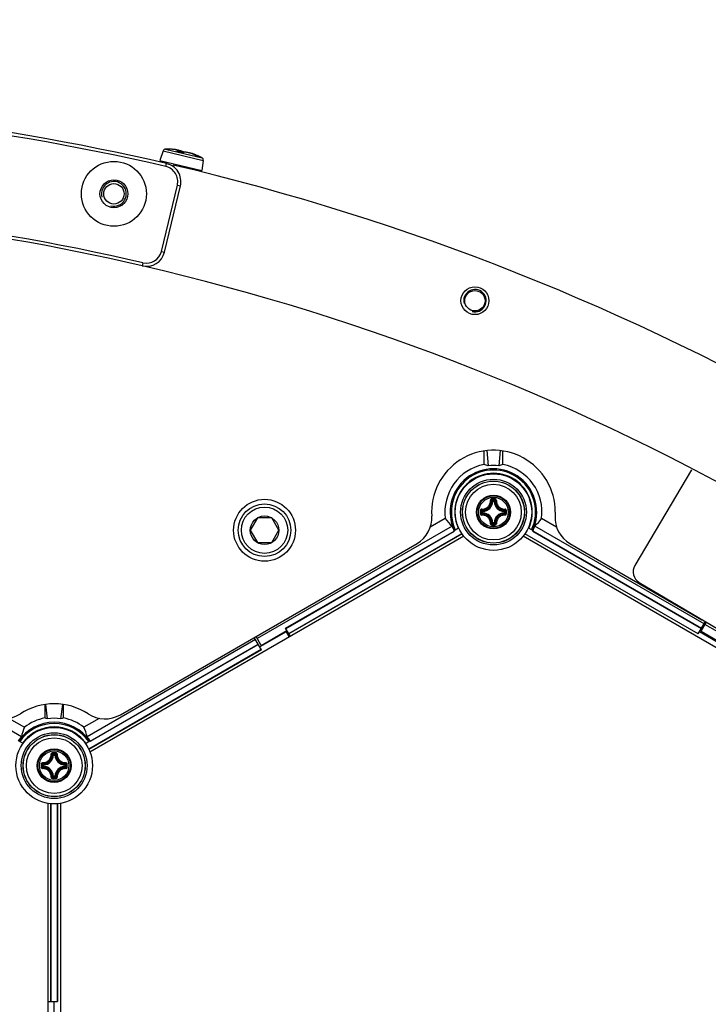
# Model space of a CAD drawing. Header units: millimetres. Extents: x 0 to 420, y 0 to 297.
# Tile 197 of 256: x 131 to 142, y 239 to 255. Entities that reach past the tile are written whole.
import ezdxf

# ---------------------------------------------------------------- set-up
doc = ezdxf.new("R2010")
doc.units = ezdxf.units.MM
doc.header["$LTSCALE"] = 23.1
doc.layers.get('0').update_dxf_attribs({"linetype": 'CONTINUOUS'})
doc.layers.add('02___PRT_ALL_AXES', color=7, linetype='CONTINUOUS')
doc.layers.add('DIM_PILOTEES', color=7, linetype='CONTINUOUS')
doc.styles.get("Standard").update_dxf_attribs({"font": 'txt', "width": 0.7})
doc.styles.add('TEXTSTYLE_4', font='txt')
doc.dimstyles.new('DIMSTYLE_5', dxfattribs={"dimtxt": 2.5, "dimasz": 3.5, "dimexe": 2, "dimexo": 0, "dimtad": 1, "dimlfac": 10, "dimdsep": 46, "dimtxsty": 'Standard', "dimblk": '_FILLED', "dimblk1": '_FILLED', "dimblk2": '_FILLED', "dimcen": 0.09, "dimazin": 2, "dimtp": 0.8, "dimtm": 0.8, "dimtfac": 1, "dimtmove": 0, "dimatfit": 2, "dimldrblk": '_FILLED', "dimfxl": 0, "dimtolj": 1, "dimarcsym": 0})

# ---------------------------------------------------------------- blocks, each defined once
blk = doc.blocks.new('_FILLED')
at = {"color": 0, "linetype": 'ByBlock'}
blk.add_solid([(0, 0), (-1, 0.1429), (-1, -0.1429)], dxfattribs=at)
blk = doc.blocks.new('*D8')
at = {"layer": 'DIM_PILOTEES', "color": 2, "linetype": 'Continuous'}
for p, q in [((124.125, 214.622), (176.063, 258.233)), ((154.337, 239.99), (124.125, 214.622)), ((93.913, 189.254), (124.125, 214.622))]:
    blk.add_line(p, q, dxfattribs=at)
at = {"layer": 'DIM_PILOTEES', "color": 2, "linetype": 'Continuous', "xscale": 3.5, "yscale": 3.5, "zscale": 3.5}
for p, rotation in [((154.337, 239.99), 40.0192182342), ((93.913, 189.254), 220.0192182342)]:
    blk.add_blockref('_FILLED', p, dxfattribs=dict(at, rotation=rotation))
at = {"layer": 'DIM_PILOTEES', "color": 2, "linetype": 'Continuous', "insert": (166.988, 254.693), "char_height": 2.5, "width": 13.83929, "attachment_point": 1, "rotation": 40.0192, "line_spacing_factor": 0.9, "style": 'TEXTSTYLE_4'}
blk.add_mtext('{\\ftxt;\\W0.0001;\\H0.0001;\\~}{\\ftxt;\\W1.3333333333;\\H2.5; }{\\ftxt;\\W0.0001;\\H0.0001;\\~}{\\ftxt;\\W0.0001;\\H0.0001;\\~}{\\ftxt;\\W2.3571428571;\\H2.5; }{\\ftxt;\\W0.0001;\\H0.0001;\\~}', dxfattribs=at)

msp = doc.modelspace()

# ---------------------------------------------------------------- linework, layer by layer
at = {"color": 7, "linetype": 'Continuous'}
for p, q in [((133.0231, 253.2833), (133.6146, 253.1423)), ((132.986, 253.2559), (132.9341, 253.0998)), ((132.986, 253.2559), (133.6354, 253.1012)), ((133.2243, 253.2661), (133.213, 253.2684)), ((133.2149, 253.2513), (133.2196, 253.2501)), ((133.2212, 253.2498), (133.2217, 253.2499)), ((133.2217, 253.2497), (133.2212, 253.2498)), ((133.2326, 253.2476), (133.2213, 253.2499)), ((133.2272, 253.2515), (133.2269, 253.2488)), ((133.2932, 253.2326), (133.2938, 253.2327)), ((133.3158, 253.2311), (133.313, 253.2298)), ((133.3132, 253.2298), (133.313, 253.2298)), ((133.5163, 253.1829), (133.5166, 253.1829)), ((133.5182, 253.1821), (133.5166, 253.1829)), ((133.5306, 253.1831), (133.5393, 253.1792)), ((133.5351, 253.1752), (133.5387, 253.1741)), ((133.538, 253.1745), (133.5362, 253.1749)), ((133.5394, 253.1743), (133.538, 253.1745)), ((133.5387, 253.1741), (133.5402, 253.1737)), ((133.5393, 253.1792), (133.5409, 253.1785)), ((133.5402, 253.1737), (133.5408, 253.1736)), ((133.5462, 253.175), (133.5448, 253.1734)), ((133.5487, 253.1749), (133.5474, 253.1755)), ((133.5577, 253.1707), (133.5513, 253.1738)), ((133.5604, 253.1691), (133.5589, 253.1696)), ((133.5611, 253.1688), (133.5603, 253.1691)), ((133.5604, 253.1691), (133.5603, 253.1691)), ((133.5611, 253.1688), (133.5603, 253.1691)), ((133.5611, 253.1688), (133.5604, 253.1691)), ((132.9341, 253.0998), (133.6114, 252.9384)), ((133.0297, 253.0026), (133.041, 253.0513)), ((133.6354, 253.1012), (133.6114, 252.9384)), ((132.9595, 251.631), (133.2163, 252.7007)), ((133.0081, 251.6194), (133.2649, 252.689)), ((133.2163, 252.7007), (133.2649, 252.689)), ((132.9595, 251.631), (133.0081, 251.6194)), ((132.66, 251.4458), (132.6487, 251.3971)), ((138.1765, 248.1866), (138.1765, 248.4039)), ((138.221, 248.4095), (138.2412, 248.1637)), ((138.4319, 248.4092), (138.4118, 248.1635)), ((138.4765, 248.1861), (138.4765, 248.4035)), ((141.5245, 248.1006), (140.6119, 246.5513)), ((138.314, 247.5864), (138.3041, 247.587)), ((138.314, 247.5864), (138.314, 247.5964)), ((138.314, 247.5964), (138.3365, 247.5964)), ((138.3141, 247.5864), (138.3364, 247.5864)), ((138.3365, 247.5864), (138.3365, 247.5964)), ((138.3365, 247.5864), (138.3464, 247.587)), ((137.705, 247.4715), (137.7094, 247.4692)), ((137.705, 247.4715), (137.7094, 247.4692)), ((138.1443, 247.4042), (138.1443, 247.4267)), ((138.1542, 247.4267), (138.1443, 247.4267)), ((138.1542, 247.4042), (138.1443, 247.4042)), ((138.1542, 247.4267), (138.1537, 247.4366)), ((138.1542, 247.4042), (138.1537, 247.3943)), ((138.1542, 247.4043), (138.1542, 247.4266)), ((138.4962, 247.4267), (138.4968, 247.4366)), ((138.4962, 247.4267), (138.5062, 247.4267)), ((138.4962, 247.4266), (138.4962, 247.4043)), ((138.4962, 247.4042), (138.4968, 247.3943)), ((138.4962, 247.4042), (138.5062, 247.4042)), ((138.5062, 247.4267), (138.5062, 247.4042)), ((139.3252, 247.4157), (139.3231, 247.3501)), ((134.5098, 247.322), (134.3943, 247.122)), ((134.7407, 247.322), (134.5098, 247.322)), ((134.8562, 247.122), (134.7407, 247.322)), ((137.5471, 247.3096), (137.3039, 247.1692)), ((138.314, 247.2444), (138.3041, 247.2439)), ((138.314, 247.2444), (138.314, 247.2345)), ((138.3365, 247.2345), (138.314, 247.2345)), ((138.3364, 247.2444), (138.3141, 247.2444)), ((138.3365, 247.2444), (138.3365, 247.2345)), ((138.3365, 247.2444), (138.3464, 247.2439)), ((139.346, 247.1709), (139.1036, 247.3109)), ((134.3943, 247.122), (134.5098, 246.922)), ((137.6573, 247.1886), (134.5078, 245.3702)), ((134.7407, 246.922), (134.8562, 247.122)), ((134.9667, 245.537), (137.6898, 247.1092)), ((134.9685, 245.534), (137.6928, 247.1069)), ((137.8158, 247.0648), (135.0175, 245.4491)), ((137.8178, 247.0619), (135.0192, 245.4461)), ((137.6885, 247.116), (137.7628, 247.1588)), ((141.6337, 245.4461), (138.8334, 247.0629)), ((141.6355, 245.4491), (138.8352, 247.0658)), ((138.9625, 247.1171), (138.8882, 247.16)), ((138.9582, 247.108), (141.6845, 245.534)), ((138.9607, 247.1099), (138.9612, 247.1103)), ((138.9612, 247.1103), (141.6862, 245.537)), ((141.7287, 245.6107), (138.9936, 247.1898)), ((137.8471, 247.0239), (131.8033, 243.5346)), ((132.2955, 244.1391), (137.0909, 246.9078)), ((134.5098, 246.922), (134.7407, 246.922)), ((144.8471, 243.5346), (138.8037, 247.0238)), ((139.5596, 246.9078), (141.6928, 245.6761)), ((140.6827, 246.2775), (142.0613, 245.4654)), ((141.6337, 245.4461), (141.7505, 245.6485)), ((141.6803, 245.4899), (141.7665, 245.6391)), ((130.6948, 243.7813), (127.5441, 245.6003)), ((134.9751, 245.4813), (134.5476, 245.2344)), ((134.5716, 245.2598), (134.988, 245.5002)), ((135.043, 245.405), (134.9667, 245.537)), ((134.9751, 245.4813), (135.0251, 245.3947)), ((141.655, 245.4829), (142.0714, 245.2425)), ((141.6803, 245.4899), (142.0967, 245.2495)), ((144.8936, 243.782), (141.7441, 245.6003)), ((134.4788, 245.3535), (131.7557, 243.7813)), ((134.5738, 245.1889), (134.4588, 245.3881)), ((134.5716, 245.2598), (134.4878, 245.4049)), ((134.5721, 245.192), (131.7836, 243.5821)), ((134.5738, 245.1889), (131.7852, 243.579)), ((131.8082, 243.7135), (134.5213, 245.2799)), ((131.8086, 243.7097), (134.5231, 245.2768)), ((131.0752, 244.3048), (131.0752, 244.0872)), ((131.1173, 244.0729), (131.0882, 244.3066)), ((131.3332, 244.0729), (131.3622, 244.3066)), ((131.3752, 244.0872), (131.3752, 244.3048)), ((130.4962, 244.0806), (130.7445, 243.9372)), ((131.9543, 244.0806), (131.706, 243.9372)), ((130.7218, 243.6751), (130.6475, 243.718)), ((131.7287, 243.6751), (131.803, 243.718)), ((131.214, 243.4872), (131.2041, 243.4878)), ((131.214, 243.4872), (131.214, 243.4972)), ((131.214, 243.4972), (131.2365, 243.4972)), ((131.2141, 243.4872), (131.2364, 243.4872)), ((131.2365, 243.4872), (131.2365, 243.4972)), ((131.2365, 243.4872), (131.2464, 243.4878)), ((131.0443, 243.305), (131.0443, 243.3275)), ((131.0542, 243.3275), (131.0443, 243.3275)), ((131.0542, 243.305), (131.0443, 243.305)), ((131.0542, 243.3275), (131.0537, 243.3374)), ((131.0542, 243.305), (131.0537, 243.2951)), ((131.0542, 243.3051), (131.0542, 243.3274)), ((131.3962, 243.3275), (131.3968, 243.3374)), ((131.3962, 243.3275), (131.4062, 243.3275)), ((131.3962, 243.3274), (131.3962, 243.3051)), ((131.3962, 243.305), (131.3968, 243.2951)), ((131.3962, 243.305), (131.4062, 243.305)), ((131.4062, 243.3275), (131.4062, 243.305)), ((131.214, 243.1453), (131.2041, 243.1447)), ((131.214, 243.1453), (131.214, 243.1353)), ((131.2365, 243.1353), (131.214, 243.1353)), ((131.2364, 243.1453), (131.2141, 243.1453)), ((131.2365, 243.1453), (131.2365, 243.1353)), ((131.2365, 243.1453), (131.2464, 243.1447)), ((131.1252, 235.7277), (131.1252, 242.7061)), ((131.1727, 239.5042), (131.1727, 242.7)), ((131.1762, 239.5042), (131.1762, 242.6998)), ((131.2742, 242.6999), (131.2742, 239.5042)), ((131.2777, 242.7), (131.2777, 239.5042)), ((131.3252, 242.7061), (131.3252, 235.7277)), ((131.1252, 239.5042), (131.2777, 239.5042)), ((131.2252, 238.9863), (131.2252, 239.5042))]:
    msp.add_line(p, q, dxfattribs=at)
for points in [[(133.2186, 253.2658), (133.2164, 253.2669), (133.214, 253.268), (133.2114, 253.2689), (133.2085, 253.2699), (133.2052, 253.2708), (133.2016, 253.2717), (133.1976, 253.2726), (133.1933, 253.2735), (133.1885, 253.2744), (133.1833, 253.2752), (133.1776, 253.2761), (133.1715, 253.2769), (133.165, 253.2777), (133.158, 253.2785), (133.1506, 253.2792), (133.1427, 253.2799), (133.1344, 253.2805), (133.1256, 253.2812), (133.1165, 253.2817), (133.107, 253.2822)], [(133.2243, 253.2661), (133.2227, 253.2666), (133.2163, 253.2682), (133.2091, 253.2698), (133.2075, 253.2701)], [(133.2213, 253.2499), (133.22, 253.2502), (133.2187, 253.2505), (133.2174, 253.2508), (133.2163, 253.2512), (133.2153, 253.2515), (133.2144, 253.2517), (133.2137, 253.252), (133.2131, 253.2522), (133.2126, 253.2524)], [(133.3237, 253.2329), (133.3205, 253.2352), (133.3144, 253.2387), (133.3074, 253.2422), (133.2993, 253.2456), (133.2902, 253.249), (133.2803, 253.2522), (133.2695, 253.2553), (133.2581, 253.2582), (133.2462, 253.261), (133.2338, 253.2635), (133.2211, 253.2658), (133.2175, 253.2664)], [(133.2272, 253.2515), (133.2273, 253.2541), (133.2268, 253.2568), (133.2257, 253.2593), (133.2242, 253.2614), (133.2225, 253.2631), (133.2206, 253.2646), (133.2186, 253.2658)], [(133.2446, 253.2613), (133.2415, 253.2621), (133.2324, 253.2644), (133.2243, 253.2661)], [(133.2949, 253.2324), (133.2832, 253.2355), (133.2706, 253.2388), (133.258, 253.2419), (133.2453, 253.2448), (133.2326, 253.2476)], [(133.313, 253.2298), (133.3128, 253.2298), (133.3123, 253.2298), (133.3115, 253.2298), (133.3106, 253.2298), (133.3095, 253.2299), (133.3082, 253.23), (133.3068, 253.2301), (133.3054, 253.2303), (133.3038, 253.2305), (133.3021, 253.2308), (133.3003, 253.2312), (133.2985, 253.2315), (133.2967, 253.232), (133.2949, 253.2324)], [(133.3275, 253.2335), (133.3213, 253.2326), (133.3158, 253.2311)], [(133.4427, 253.212), (133.4301, 253.216), (133.4177, 253.2197), (133.4055, 253.223), (133.3936, 253.226), (133.3821, 253.2285), (133.3711, 253.2306), (133.3608, 253.2322), (133.3512, 253.2333), (133.3424, 253.2339), (133.3345, 253.234), (133.3275, 253.2335)], [(133.4273, 253.2177), (133.4193, 253.2198), (133.4102, 253.222), (133.407, 253.2226)], [(133.4289, 253.2174), (133.423, 253.2186), (133.42, 253.219)], [(133.4441, 253.2138), (133.4426, 253.2142), (133.4355, 253.216), (133.4289, 253.2174)], [(133.5306, 253.1831), (133.5222, 253.1867), (133.5141, 253.1901), (133.5064, 253.1932), (133.499, 253.1962), (133.4921, 253.1989), (133.4855, 253.2013), (133.4793, 253.2036), (133.4735, 253.2056), (133.468, 253.2074), (133.463, 253.209), (133.4583, 253.2103), (133.454, 253.2115), (133.4501, 253.2125), (133.4465, 253.2133), (133.4432, 253.214), (133.4401, 253.2144), (133.4373, 253.2148), (133.4347, 253.2149), (133.4335, 253.2149)], [(133.5166, 253.1829), (133.506, 253.1876), (133.4935, 253.193), (133.4808, 253.1982), (133.4681, 253.2031), (133.4553, 253.2077), (133.4427, 253.212)], [(133.5362, 253.1749), (133.5356, 253.1752), (133.5349, 253.1754), (133.5341, 253.1757), (133.5332, 253.176), (133.5322, 253.1763), (133.5312, 253.1767), (133.5301, 253.1771), (133.5289, 253.1776), (133.5277, 253.1781), (133.5264, 253.1786), (133.5251, 253.1791), (133.5237, 253.1797), (133.5224, 253.1803), (133.521, 253.1809), (133.5196, 253.1815), (133.5182, 253.1821)], [(133.5493, 253.1725), (133.5478, 253.1728), (133.5458, 253.1732), (133.5437, 253.1736), (133.5415, 253.174), (133.5394, 253.1743)], [(133.5589, 253.1696), (133.5569, 253.1703), (133.5549, 253.1709), (133.5529, 253.1715), (133.5508, 253.1721), (133.5493, 253.1725)]]:
    msp.add_lwpolyline(points, dxfattribs=at)
for centre, radius in [((132.1901, 252.5612), 0.525), ((132.1901, 252.5612), 0.225), ((138.3252, 247.4155), 0.6185), ((138.3252, 247.4155), 0.5318), ((138.3252, 247.4155), 0.5019), ((138.3252, 247.4155), 0.5), ((138.3252, 247.4154), 0.45), ((134.6252, 247.122), 0.5), ((134.6252, 247.122), 0.425), ((138.3252, 247.4154), 0.2732), ((138.3252, 247.4154), 0.2731), ((138.3252, 247.4154), 0.262), ((138.3252, 247.4154), 0.2384), ((134.6252, 247.122), 0.375), ((134.6252, 247.122), 0.2309), ((131.2252, 243.3163), 0.6185), ((131.2252, 243.3163), 0.5318), ((131.2252, 243.3163), 0.5019), ((131.2252, 243.3163), 0.5), ((131.2252, 243.3162), 0.45), ((131.2252, 243.3162), 0.2732), ((131.2252, 243.3162), 0.2731), ((131.2252, 243.3162), 0.262), ((131.2252, 243.3162), 0.2384)]:
    msp.add_circle(centre, radius, dxfattribs=at)
for centre, radius, start, end in [((124.1255, 214.6219), 39.45, 76.93862, 103.06052), ((124.1255, 214.6219), 39.4, 76.93862, 103.06052), ((133.024, 253.2433), 0.04, 91.27713, 161.6), ((133.0499, 252.0836), 1.2, 86.96915, 91.27713), ((133.0564, 252.2062), 1.0772, 86.84357, 86.96959), ((133.2416, 253.3502), 0.1025, 257.6299, 258.51774), ((132.9996, 252.16), 1.112, 74.6908, 78.48013), ((133.3191, 253.3271), 0.098, 254.69917, 255.66438), ((133.3206, 253.3331), 0.1042, 255.66187, 256.63042), ((133.3144, 253.279), 0.0497, 266.55696, 267.19831), ((133.3142, 253.2735), 0.0441, 267.18731, 268.36941), ((133.2549, 253.1039), 0.1402, 65.16732, 65.60638), ((133.3139, 253.2648), 0.0355, 268.33478, 270.44236), ((133.258, 253.1105), 0.133, 64.63462, 65.16805), ((133.6052, 253.3746), 0.2112, 245.11378, 245.48199), ((133.614, 253.3939), 0.2325, 245.48132, 245.84213), ((133.0499, 252.0836), 1.2, 61.92287, 66.23085), ((133.5368, 253.1654), 0.0092, 82.14658, 83.17389), ((133.5367, 253.1652), 0.00937, 64.47932, 82.09659), ((133.53, 253.0826), 0.0917, 78.31187, 83.26114), ((133.0712, 252.1327), 1.1464, 65.65542, 65.81399), ((133.0643, 252.1173), 1.1633, 65.45787, 65.65537), ((133.5304, 253.0849), 0.0894, 76.60143, 78.29294), ((133.2026, 252.4199), 0.8306, 65.17842, 65.37569), ((133.5308, 253.0861), 0.0881, 71.50692, 76.60559), ((133.4638, 252.9752), 0.2169, 64.01485, 64.33091), ((133.5309, 253.0867), 0.0875, 70.36889, 71.49881), ((133.5958, 253.107), 0.04, 351.6, 61.92287), ((132.9732, 252.759), 0.25, 346.49957, 76.93862), ((132.9732, 252.759), 0.3, 346.49957, 76.93862), ((124.1252, 214.622), 39.45, 43.10503, 76.7775), ((124.1255, 214.6219), 37.8, 76.95131, 103.04782), ((124.1255, 214.6219), 37.75, 76.95131, 103.04782), ((132.7164, 251.6894), 0.3, 256.95131, 346.49957), ((132.7164, 251.6894), 0.25, 256.95131, 346.49957), ((138.3252, 247.4155), 1, 0.01188, 183.74462), ((138.3252, 247.4155), 0.7853, 100.91941, 187.74865), ((138.3252, 247.4155), 0.7853, 352.34857, 78.89732), ((138.3252, 247.4155), 0.7002, 334.93575, 205.16551), ((138.3252, 247.4155), 0.6802, 335.08125, 205.023), ((138.3265, 247.4162), 0.6262, 335.4069, 204.5931), ((138.3265, 247.4162), 0.6239, 54.91027, 125.07126), ((138.3184, 247.4208), 0.6155, 124.70791, 149.99085), ((137.1091, 246.5128), 1.6544, 58.51242, 58.72532), ((139.543, 246.5134), 1.6533, 121.25615, 121.54381), ((138.3345, 247.4208), 0.6155, 4.708, 55.27353), ((138.3185, 247.4208), 0.6155, 150.13817, 175.27354), ((138.3173, 247.4214), 0.6142, 149.99077, 150.1385), ((138.1452, 247.5954), 0.1591, 273.05434, 356.94559), ((138.1452, 247.5954), 0.169, 273.05291, 356.9472), ((138.0157, 247.2971), 0.4088, 45.14387, 48.28215), ((138.3249, 236.7266), 10.8976, 89.85392, 90.14255), ((138.3252, 236.81), 10.8024, 89.85569, 90.14432), ((137.9787, 247.2786), 0.462, 43.45836, 46.26688), ((138.6718, 247.2786), 0.462, 133.73298, 136.54165), ((138.5052, 247.5954), 0.169, 183.0529, 266.94717), ((138.6349, 247.297), 0.409, 131.71862, 134.85577), ((138.5052, 247.5954), 0.1591, 183.05441, 266.94559), ((138.3265, 247.4162), 0.6239, 174.91027, 204.57277), ((149.0138, 247.4155), 10.8973, 179.85603, 180.00033), ((149.0139, 247.4154), 10.8975, 179.99981, 180.14412), ((138.4619, 247.7619), 0.4618, 223.73241, 226.54218), ((148.9309, 247.4154), 10.8027, 179.85574, 180.14426), ((138.4619, 247.069), 0.4618, 133.45787, 136.26741), ((138.4439, 247.7253), 0.4094, 221.71998, 224.85435), ((138.4438, 247.1057), 0.4092, 135.14517, 138.28089), ((138.1452, 247.2354), 0.1591, 3.05434, 86.94565), ((138.1452, 247.2354), 0.169, 3.05293, 86.9472), ((138.5052, 247.2354), 0.169, 93.05264, 176.94693), ((138.5052, 247.2354), 0.1591, 93.05441, 176.94559), ((138.2069, 247.725), 0.4088, 315.14387, 318.28215), ((138.2068, 247.1058), 0.409, 41.71863, 44.85577), ((138.1884, 247.762), 0.462, 313.45836, 316.26688), ((138.1884, 247.0689), 0.462, 43.73298, 46.54165), ((127.7196, 247.4154), 10.8027, 359.85574, 0.14426), ((127.6365, 247.4155), 10.8975, 359.99981, 0.14412), ((127.6367, 247.4154), 10.8973, 359.85603, 0.00033), ((138.3265, 247.4162), 0.6239, 335.42723, 5.07126), ((138.1532, 248.9214), 1.6535, 298.46246, 298.72535), ((136.8534, 247.3191), 0.475, 300, 3.74462), ((138.0153, 247.5341), 0.4094, 311.71999, 314.85435), ((137.9788, 247.5521), 0.4618, 313.73245, 316.54218), ((138.6718, 247.5523), 0.462, 223.45836, 226.26689), ((138.6348, 247.5337), 0.4088, 225.14387, 228.28216), ((139.7971, 247.3191), 0.475, 176.25538, 240), ((138.3252, 247.4155), 0.7054, 198.75984, 205.73195), ((138.3252, 247.4155), 0.7037, 205.18956, 206.00635), ((138.3238, 258.1042), 10.8976, 269.86331, 270.15193), ((138.3253, 258.0208), 10.8024, 269.85526, 270.14388), ((138.3252, 247.4155), 0.7037, 334.09429, 334.91119), ((138.3252, 247.4155), 0.7054, 334.36847, 341.34228), ((140.7842, 246.4498), 0.2, 149.5, 239.5), ((141.7928, 245.8493), 0.2, 240, 252.68965), ((131.2252, 243.3163), 1, 56.85067, 123.14933), ((130.405, 244.5721), 0.5, 240, 303.14933), ((131.2252, 243.3163), 0.7853, 101.01103, 127.74865), ((131.2252, 243.3163), 0.7853, 52.25135, 78.98897), ((132.0455, 244.5721), 0.5, 236.85067, 300), ((131.2252, 243.3163), 0.7002, 34.83449, 145.16551), ((131.2252, 243.3163), 0.6802, 34.977, 145.023), ((131.2252, 243.3163), 0.6262, 35.4069, 144.5931), ((131.2252, 243.3163), 0.6239, 114.91027, 144.57277), ((131.2252, 243.3255), 0.6155, 64.70791, 115.27355), ((132.616, 243.9184), 1.654, 181.2562, 181.472), ((129.8345, 243.9188), 1.6541, 358.5092, 358.72532), ((131.2252, 243.3163), 0.6239, 35.42723, 65.07126), ((131.2252, 243.3163), 0.7054, 138.75984, 145.73195), ((131.2252, 243.3163), 0.7054, 34.26805, 41.24016), ((131.2252, 243.3163), 0.7037, 33.99365, 34.81044), ((131.0452, 243.4962), 0.1591, 273.05434, 356.94559), ((131.0452, 243.4962), 0.169, 273.05291, 356.9472), ((130.9157, 243.198), 0.4088, 45.14387, 48.28215), ((131.2249, 232.6275), 10.8976, 89.85392, 90.14255), ((131.2252, 232.7108), 10.8024, 89.85569, 90.14432), ((130.8787, 243.1794), 0.462, 43.45836, 46.26688), ((131.5718, 243.1794), 0.462, 133.73298, 136.54165), ((131.4052, 243.4962), 0.169, 183.0529, 266.94717), ((131.5349, 243.1978), 0.409, 131.71862, 134.85577), ((131.4052, 243.4962), 0.1591, 183.05441, 266.94559), ((141.9138, 243.3163), 10.8973, 179.85603, 180.00033), ((141.9139, 243.3162), 10.8975, 179.99981, 180.14412), ((131.3619, 243.6627), 0.4618, 223.73241, 226.54218), ((141.8309, 243.3162), 10.8027, 179.85574, 180.14426), ((131.3619, 242.9698), 0.4618, 133.45787, 136.26741), ((131.3439, 243.6261), 0.4094, 221.71998, 224.85435), ((131.3438, 243.0065), 0.4092, 135.14517, 138.28089), ((131.0452, 243.1362), 0.1591, 3.05434, 86.94565), ((131.0452, 243.1362), 0.169, 3.05293, 86.9472), ((131.4052, 243.1362), 0.169, 93.05264, 176.94693), ((131.4052, 243.1362), 0.1591, 93.05441, 176.94559), ((131.1069, 243.6258), 0.4088, 315.14387, 318.28215), ((131.1068, 243.0066), 0.409, 41.71863, 44.85577), ((131.0884, 243.6628), 0.462, 313.45836, 316.26688), ((131.0884, 242.9697), 0.462, 43.73298, 46.54165), ((120.6196, 243.3163), 10.8027, 359.85574, 0.14426), ((120.5365, 243.3163), 10.8975, 359.99981, 0.14412), ((120.5367, 243.3162), 10.8973, 359.85603, 0.00033), ((130.9153, 243.4349), 0.4094, 311.71999, 314.85435), ((131.2238, 254.005), 10.8976, 269.86331, 270.15193), ((130.8788, 243.4529), 0.4618, 313.73245, 316.54218), ((131.2253, 253.9216), 10.8024, 269.85526, 270.14388), ((131.5718, 243.4531), 0.462, 223.45836, 226.26689), ((131.5348, 243.4345), 0.4088, 225.14387, 228.28216)]:
    msp.add_arc(centre, radius, start, end, dxfattribs=at)
at = {"color": 2, "linetype": 'Continuous'}
for centre, radius in [((132.1901, 252.5612), 0.2), ((138.0258, 250.8325), 0.1815)]:
    msp.add_arc(centre, radius, 255, 195, dxfattribs=at)
at = {"color": 7, "linetype": 'Continuous'}
for centre, major_axis, ratio, start_param, end_param in [((137.8513, 247.4155), (0.9479, 0), 0.8660474, 1.1469495, 1.220666), ((138.7983, 247.4155), (0.9463, 0), 0.8660474, 1.917864, 1.9916451), ((138.3252, 247.4452), (0, 0.7235), 0.9991568, -0.1199657, 0.1165639), ((138.113, 247.783), (-0.4244, 0.7351), 0.8660474, -4.562208, -4.3676223), ((138.5372, 247.7826), (0.424, 0.7344), 0.8660474, -1.913852, -1.7191638), ((130.7517, 243.3163), (0.9471, 0), 0.8660474, 1.174484, 1.2221964), ((131.2252, 243.3611), (0, 0.72), 0.9980614, -0.1507412, 0.1507412), ((131.6987, 243.3163), (0.9471, 0), 0.8660474, 1.9193962, 1.9671086), ((131.4374, 243.6838), (0.4244, 0.7351), 0.8660474, -4.562208, -4.3676223), ((131.013, 243.6838), (-0.4244, 0.7351), 0.8660474, -1.915563, -1.7209773)]:
    msp.add_ellipse(centre, major_axis=major_axis, ratio=ratio, start_param=start_param, end_param=end_param, dxfattribs=at)
for points, knots in [([(133.1741, 253.2765), (133.1697, 253.2771), (133.1503, 253.2795), (133.1308, 253.2809), (133.1157, 253.2818)], [0, 0, 0, 0, 0.2227237, 1, 1, 1, 1]), ([(133.2085, 253.2563), (133.2107, 253.2569), (133.2136, 253.258), (133.2168, 253.2599), (133.2182, 253.2612), (133.2189, 253.2627), (133.2185, 253.2642), (133.2173, 253.2656), (133.2144, 253.2676), (133.2086, 253.2698), (133.1996, 253.2722), (133.1877, 253.2746), (133.1789, 253.2759), (133.1741, 253.2765)], [0, 0, 0, 0, 0.1126733, 0.1527417, 0.1830732, 0.2065138, 0.2290265, 0.2572852, 0.2950131, 0.4038153, 0.5589947, 0.7589299, 1, 1, 1, 1]), ([(133.2085, 253.2563), (133.208, 253.2561), (133.2067, 253.2555), (133.2079, 253.254), (133.2091, 253.2534), (133.2114, 253.2523), (133.2134, 253.2517), (133.2149, 253.2513)], [0, 0, 0, 0, 0.1503454, 0.2834201, 0.4057817, 0.5679333, 1, 1, 1, 1]), ([(133.2433, 253.2616), (133.241, 253.2622), (133.231, 253.2647), (133.221, 253.2668), (133.2132, 253.2683)], [0, 0, 0, 0, 0.2320704, 1, 1, 1, 1]), ([(133.2255, 253.2491), (133.2257, 253.2493), (133.2265, 253.2499), (133.2271, 253.2508), (133.2272, 253.2515)], [0, 0, 0, 0, 0.3042359, 1, 1, 1, 1]), ([(133.227, 253.2555), (133.2435, 253.2525), (133.2726, 253.2461), (133.301, 253.237), (133.3128, 253.2316)], [0, 0, 0, 0, 0.5632763, 1, 1, 1, 1]), ([(133.2965, 253.2318), (133.2978, 253.2315), (133.3028, 253.2304), (133.3078, 253.2296), (133.3114, 253.2294)], [0, 0, 0, 0, 0.2668225, 1, 1, 1, 1]), ([(133.3142, 253.2293), (133.3147, 253.2293), (133.3162, 253.2294), (133.3178, 253.2295), (133.3187, 253.23)], [0, 0, 0, 0, 0.3258415, 1, 1, 1, 1]), ([(133.5163, 253.1829), (133.4966, 253.1921), (133.457, 253.208), (133.4076, 253.2231), (133.371, 253.2308), (133.349, 253.2336), (133.3319, 253.2338), (133.3222, 253.2319), (133.3187, 253.23)], [0, 0, 0, 0, 0.3160323, 0.6201643, 0.7508262, 0.8595814, 0.9428363, 1, 1, 1, 1]), ([(133.4434, 253.2139), (133.4413, 253.2145), (133.434, 253.2163), (133.4265, 253.2179), (133.4211, 253.2187)], [0, 0, 0, 0, 0.280976, 1, 1, 1, 1]), ([(133.5188, 253.1818), (133.5203, 253.1811), (133.5256, 253.1788), (133.5311, 253.1766), (133.5351, 253.1752)], [0, 0, 0, 0, 0.2684546, 1, 1, 1, 1]), ([(133.5474, 253.1755), (133.5474, 253.1756), (133.5469, 253.1756), (133.5465, 253.1752), (133.5462, 253.175)], [0, 0, 0, 0, 0.1747142, 1, 1, 1, 1]), ([(133.5611, 253.1688), (133.5614, 253.1687), (133.562, 253.1684), (133.5614, 253.169), (133.5604, 253.1693), (133.5594, 253.1699), (133.5588, 253.1702)], [0, 0, 0, 0, 0.1732967, 0.2318957, 0.5110069, 1, 1, 1, 1]), ([(138.1372, 247.4633), (138.1555, 247.4627), (138.1929, 247.4692), (138.2403, 247.5004), (138.2715, 247.5478), (138.278, 247.5852), (138.2774, 247.6035)], [0, 0, 0, 0, 0.2490657, 0.5000009, 0.7509336, 1, 1, 1, 1]), ([(138.1384, 247.4529), (138.1579, 247.4523), (138.1978, 247.4592), (138.2483, 247.4924), (138.2815, 247.5429), (138.2884, 247.5828), (138.2878, 247.6023)], [0, 0, 0, 0, 0.2491878, 0.5000017, 0.7508139, 1, 1, 1, 1]), ([(138.2978, 247.6242), (138.2925, 247.6242), (138.2816, 247.6198), (138.2773, 247.6087), (138.2774, 247.6035)], [0, 0, 0, 0, 0.502102, 1, 1, 1, 1]), ([(138.2774, 247.6035), (138.2797, 247.6036), (138.2829, 247.6036), (138.2862, 247.603), (138.2875, 247.6026), (138.2878, 247.6023)], [0, 0, 0, 0, 0.6581827, 0.8829032, 1, 1, 1, 1]), ([(138.298, 247.6124), (138.2954, 247.6124), (138.2899, 247.6104), (138.2877, 247.6049), (138.2878, 247.6023)], [0, 0, 0, 0, 0.504442, 1, 1, 1, 1]), ([(138.2978, 247.6242), (138.2978, 247.6216), (138.298, 247.6177), (138.2977, 247.6137), (138.298, 247.6124)], [0, 0, 0, 0, 0.6630552, 1, 1, 1, 1]), ([(138.3527, 247.6242), (138.3527, 247.6216), (138.3525, 247.6177), (138.3527, 247.6137), (138.3524, 247.6124)], [0, 0, 0, 0, 0.663059, 1, 1, 1, 1]), ([(138.3627, 247.6023), (138.3628, 247.6049), (138.3605, 247.6104), (138.3551, 247.6124), (138.3524, 247.6124)], [0, 0, 0, 0, 0.4955539, 1, 1, 1, 1]), ([(138.373, 247.6035), (138.3732, 247.6087), (138.3689, 247.6198), (138.358, 247.6242), (138.3527, 247.6242)], [0, 0, 0, 0, 0.4975538, 1, 1, 1, 1]), ([(138.3627, 247.6023), (138.3621, 247.5828), (138.369, 247.5429), (138.4022, 247.4924), (138.4527, 247.4592), (138.4926, 247.4523), (138.5121, 247.4529)], [0, 0, 0, 0, 0.2491874, 0.4999997, 0.7508135, 1, 1, 1, 1]), ([(138.3731, 247.6035), (138.3707, 247.6036), (138.3676, 247.6036), (138.3642, 247.603), (138.3629, 247.6026), (138.3627, 247.6023)], [0, 0, 0, 0, 0.6581811, 0.8829017, 1, 1, 1, 1]), ([(138.373, 247.6035), (138.3725, 247.5852), (138.379, 247.5478), (138.4101, 247.5003), (138.4575, 247.4692), (138.495, 247.4627), (138.5133, 247.4633)], [0, 0, 0, 0, 0.2490667, 0.5000001, 0.7509355, 1, 1, 1, 1]), ([(138.1372, 247.4633), (138.132, 247.4634), (138.1209, 247.4591), (138.1165, 247.4482), (138.1165, 247.4429)], [0, 0, 0, 0, 0.4978879, 1, 1, 1, 1]), ([(138.1165, 247.4429), (138.1191, 247.4429), (138.123, 247.4427), (138.127, 247.4429), (138.1282, 247.4426)], [0, 0, 0, 0, 0.6630628, 1, 1, 1, 1]), ([(138.1165, 247.388), (138.1191, 247.388), (138.123, 247.3882), (138.127, 247.3879), (138.1282, 247.3882)], [0, 0, 0, 0, 0.6630545, 1, 1, 1, 1]), ([(138.1165, 247.388), (138.1165, 247.3827), (138.1209, 247.3718), (138.132, 247.3675), (138.1372, 247.3676)], [0, 0, 0, 0, 0.5021153, 1, 1, 1, 1]), ([(138.1384, 247.4529), (138.1358, 247.453), (138.1303, 247.4507), (138.1282, 247.4453), (138.1282, 247.4426)], [0, 0, 0, 0, 0.4955566, 1, 1, 1, 1]), ([(138.1282, 247.3882), (138.1282, 247.3856), (138.1303, 247.3801), (138.1358, 247.3779), (138.1384, 247.378)], [0, 0, 0, 0, 0.5044401, 1, 1, 1, 1]), ([(138.1372, 247.4633), (138.1371, 247.4609), (138.1371, 247.4578), (138.1377, 247.4544), (138.138, 247.4531), (138.1384, 247.4529)], [0, 0, 0, 0, 0.6581809, 0.8829012, 1, 1, 1, 1]), ([(138.1443, 247.4042), (138.1443, 247.4017), (138.1463, 247.3967), (138.1513, 247.3944), (138.1537, 247.3943)], [0, 0, 0, 0, 0.4999794, 1, 1, 1, 1]), ([(138.5062, 247.4267), (138.5061, 247.4291), (138.5041, 247.4342), (138.4992, 247.4365), (138.4968, 247.4366)], [0, 0, 0, 0, 0.4999794, 1, 1, 1, 1]), ([(138.4968, 247.3943), (138.4992, 247.3944), (138.5041, 247.3967), (138.5061, 247.4017), (138.5062, 247.4042)], [0, 0, 0, 0, 0.5000206, 1, 1, 1, 1]), ([(138.5133, 247.4633), (138.5134, 247.4609), (138.5134, 247.4578), (138.5128, 247.4544), (138.5124, 247.4531), (138.5121, 247.4529)], [0, 0, 0, 0, 0.658178, 0.8828997, 1, 1, 1, 1]), ([(138.5222, 247.4426), (138.5222, 247.4453), (138.5202, 247.4507), (138.5147, 247.453), (138.5121, 247.4529)], [0, 0, 0, 0, 0.5044401, 1, 1, 1, 1]), ([(138.5121, 247.378), (138.5147, 247.3779), (138.5202, 247.3801), (138.5222, 247.3856), (138.5222, 247.3882)], [0, 0, 0, 0, 0.4955563, 1, 1, 1, 1]), ([(138.5132, 247.3676), (138.5185, 247.3675), (138.5296, 247.3717), (138.534, 247.3827), (138.534, 247.388)], [0, 0, 0, 0, 0.4979095, 1, 1, 1, 1]), ([(138.534, 247.4429), (138.534, 247.4482), (138.5296, 247.4591), (138.5185, 247.4634), (138.5133, 247.4633)], [0, 0, 0, 0, 0.5021153, 1, 1, 1, 1]), ([(138.534, 247.4429), (138.5314, 247.4429), (138.5275, 247.4427), (138.5235, 247.4429), (138.5222, 247.4426)], [0, 0, 0, 0, 0.6630545, 1, 1, 1, 1]), ([(138.534, 247.388), (138.5314, 247.388), (138.5275, 247.3882), (138.5235, 247.3879), (138.5222, 247.3882)], [0, 0, 0, 0, 0.6630739, 1, 1, 1, 1]), ([(138.1372, 247.3676), (138.1371, 247.3699), (138.1371, 247.3731), (138.1377, 247.3764), (138.138, 247.3777), (138.1384, 247.378)], [0, 0, 0, 0, 0.658178, 0.8828997, 1, 1, 1, 1]), ([(138.2774, 247.2274), (138.278, 247.2457), (138.2715, 247.2831), (138.2403, 247.3305), (138.1929, 247.3617), (138.1555, 247.3682), (138.1372, 247.3676)], [0, 0, 0, 0, 0.2490667, 0.5000001, 0.7509355, 1, 1, 1, 1]), ([(138.2878, 247.2286), (138.2884, 247.2481), (138.2815, 247.288), (138.2483, 247.3385), (138.1978, 247.3717), (138.1579, 247.3786), (138.1384, 247.378)], [0, 0, 0, 0, 0.2491874, 0.4999997, 0.7508135, 1, 1, 1, 1]), ([(138.2774, 247.2274), (138.2773, 247.2221), (138.2816, 247.2111), (138.2925, 247.2067), (138.2978, 247.2067)], [0, 0, 0, 0, 0.4975005, 1, 1, 1, 1]), ([(138.2774, 247.2274), (138.2797, 247.2273), (138.2829, 247.2273), (138.2862, 247.2279), (138.2875, 247.2282), (138.2878, 247.2286)], [0, 0, 0, 0, 0.6581811, 0.8829017, 1, 1, 1, 1]), ([(138.2878, 247.2286), (138.2877, 247.226), (138.2899, 247.2205), (138.2954, 247.2184), (138.298, 247.2184)], [0, 0, 0, 0, 0.4955539, 1, 1, 1, 1]), ([(138.3365, 247.2345), (138.3389, 247.2345), (138.344, 247.2365), (138.3463, 247.2415), (138.3464, 247.2439)], [0, 0, 0, 0, 0.4999794, 1, 1, 1, 1]), ([(138.3524, 247.2184), (138.3551, 247.2184), (138.3605, 247.2205), (138.3628, 247.226), (138.3627, 247.2286)], [0, 0, 0, 0, 0.5044421, 1, 1, 1, 1]), ([(138.3527, 247.2067), (138.358, 247.2067), (138.3689, 247.2111), (138.3732, 247.2221), (138.373, 247.2273)], [0, 0, 0, 0, 0.5021313, 1, 1, 1, 1]), ([(138.5121, 247.378), (138.4926, 247.3786), (138.4527, 247.3717), (138.4022, 247.3385), (138.369, 247.288), (138.3621, 247.2481), (138.3627, 247.2286)], [0, 0, 0, 0, 0.2491876, 0.5000016, 0.7508137, 1, 1, 1, 1]), ([(138.3731, 247.2274), (138.3707, 247.2273), (138.3676, 247.2273), (138.3642, 247.2279), (138.3629, 247.2282), (138.3627, 247.2286)], [0, 0, 0, 0, 0.6581735, 0.8828958, 1, 1, 1, 1]), ([(138.5132, 247.3676), (138.4949, 247.3682), (138.4575, 247.3617), (138.4101, 247.3305), (138.379, 247.2831), (138.3725, 247.2457), (138.373, 247.2273)], [0, 0, 0, 0, 0.2490634, 0.4999996, 0.7509324, 1, 1, 1, 1]), ([(138.5133, 247.3676), (138.5134, 247.3699), (138.5134, 247.3731), (138.5128, 247.3764), (138.5124, 247.3777), (138.5121, 247.378)], [0, 0, 0, 0, 0.6581802, 0.8829007, 1, 1, 1, 1]), ([(138.2978, 247.2067), (138.2978, 247.2093), (138.298, 247.2132), (138.2977, 247.2172), (138.298, 247.2184)], [0, 0, 0, 0, 0.663059, 1, 1, 1, 1]), ([(138.3527, 247.2067), (138.3527, 247.2093), (138.3525, 247.2132), (138.3527, 247.2172), (138.3524, 247.2184)], [0, 0, 0, 0, 0.6630552, 1, 1, 1, 1]), ([(131.0372, 243.3641), (131.0555, 243.3635), (131.0929, 243.37), (131.1403, 243.4012), (131.1715, 243.4486), (131.178, 243.486), (131.1774, 243.5043)], [0, 0, 0, 0, 0.2490657, 0.5000009, 0.7509336, 1, 1, 1, 1]), ([(131.0384, 243.3537), (131.0579, 243.3531), (131.0978, 243.36), (131.1483, 243.3932), (131.1815, 243.4437), (131.1884, 243.4836), (131.1878, 243.5031)], [0, 0, 0, 0, 0.2491878, 0.5000017, 0.7508139, 1, 1, 1, 1]), ([(131.1978, 243.525), (131.1925, 243.525), (131.1816, 243.5206), (131.1773, 243.5096), (131.1774, 243.5043)], [0, 0, 0, 0, 0.502102, 1, 1, 1, 1]), ([(131.1774, 243.5043), (131.1797, 243.5044), (131.1829, 243.5044), (131.1862, 243.5038), (131.1875, 243.5035), (131.1878, 243.5031)], [0, 0, 0, 0, 0.6581827, 0.8829032, 1, 1, 1, 1]), ([(131.198, 243.5132), (131.1954, 243.5133), (131.1899, 243.5112), (131.1877, 243.5057), (131.1878, 243.5031)], [0, 0, 0, 0, 0.504442, 1, 1, 1, 1]), ([(131.1978, 243.525), (131.1978, 243.5224), (131.198, 243.5185), (131.1977, 243.5145), (131.198, 243.5132)], [0, 0, 0, 0, 0.6630552, 1, 1, 1, 1]), ([(131.2527, 243.525), (131.2527, 243.5224), (131.2525, 243.5185), (131.2527, 243.5145), (131.2524, 243.5132)], [0, 0, 0, 0, 0.663059, 1, 1, 1, 1]), ([(131.2627, 243.5031), (131.2628, 243.5057), (131.2605, 243.5112), (131.2551, 243.5133), (131.2524, 243.5132)], [0, 0, 0, 0, 0.4955539, 1, 1, 1, 1]), ([(131.2731, 243.5043), (131.2732, 243.5095), (131.2689, 243.5206), (131.258, 243.525), (131.2527, 243.525)], [0, 0, 0, 0, 0.4975538, 1, 1, 1, 1]), ([(131.2627, 243.5031), (131.2621, 243.4836), (131.269, 243.4437), (131.3022, 243.3932), (131.3527, 243.36), (131.3926, 243.3531), (131.4121, 243.3537)], [0, 0, 0, 0, 0.2491874, 0.4999997, 0.7508135, 1, 1, 1, 1]), ([(131.2731, 243.5043), (131.2707, 243.5044), (131.2676, 243.5044), (131.2642, 243.5038), (131.2629, 243.5035), (131.2627, 243.5031)], [0, 0, 0, 0, 0.6581811, 0.8829017, 1, 1, 1, 1]), ([(131.2731, 243.5043), (131.2725, 243.486), (131.279, 243.4486), (131.3101, 243.4012), (131.3576, 243.37), (131.395, 243.3635), (131.4133, 243.3641)], [0, 0, 0, 0, 0.2490667, 0.5000001, 0.7509355, 1, 1, 1, 1]), ([(131.0372, 243.3641), (131.032, 243.3642), (131.0209, 243.3599), (131.0165, 243.349), (131.0165, 243.3437)], [0, 0, 0, 0, 0.4978879, 1, 1, 1, 1]), ([(131.0165, 243.3437), (131.0191, 243.3437), (131.023, 243.3435), (131.027, 243.3438), (131.0282, 243.3435)], [0, 0, 0, 0, 0.6630628, 1, 1, 1, 1]), ([(131.0165, 243.2888), (131.0191, 243.2888), (131.023, 243.289), (131.027, 243.2887), (131.0282, 243.289)], [0, 0, 0, 0, 0.6630545, 1, 1, 1, 1]), ([(131.0165, 243.2888), (131.0165, 243.2835), (131.0209, 243.2726), (131.032, 243.2683), (131.0372, 243.2684)], [0, 0, 0, 0, 0.5021153, 1, 1, 1, 1]), ([(131.0384, 243.3537), (131.0358, 243.3538), (131.0303, 243.3515), (131.0282, 243.3461), (131.0282, 243.3435)], [0, 0, 0, 0, 0.4955566, 1, 1, 1, 1]), ([(131.0282, 243.289), (131.0282, 243.2864), (131.0303, 243.2809), (131.0358, 243.2787), (131.0384, 243.2788)], [0, 0, 0, 0, 0.5044401, 1, 1, 1, 1]), ([(131.0372, 243.3641), (131.0371, 243.3618), (131.0371, 243.3586), (131.0377, 243.3552), (131.038, 243.3539), (131.0384, 243.3537)], [0, 0, 0, 0, 0.6581809, 0.8829012, 1, 1, 1, 1]), ([(131.0372, 243.2684), (131.0371, 243.2707), (131.0371, 243.2739), (131.0377, 243.2773), (131.038, 243.2786), (131.0384, 243.2788)], [0, 0, 0, 0, 0.658178, 0.8828997, 1, 1, 1, 1]), ([(131.1774, 243.1282), (131.178, 243.1465), (131.1715, 243.1839), (131.1403, 243.2313), (131.0929, 243.2625), (131.0555, 243.269), (131.0372, 243.2684)], [0, 0, 0, 0, 0.2490667, 0.5000001, 0.7509355, 1, 1, 1, 1]), ([(131.1878, 243.1294), (131.1884, 243.1489), (131.1815, 243.1888), (131.1483, 243.2393), (131.0978, 243.2725), (131.0579, 243.2794), (131.0384, 243.2788)], [0, 0, 0, 0, 0.2491874, 0.4999997, 0.7508135, 1, 1, 1, 1]), ([(131.0443, 243.305), (131.0443, 243.3026), (131.0463, 243.2975), (131.0513, 243.2952), (131.0537, 243.2951)], [0, 0, 0, 0, 0.4999794, 1, 1, 1, 1]), ([(131.4121, 243.2788), (131.3926, 243.2794), (131.3527, 243.2725), (131.3022, 243.2393), (131.269, 243.1888), (131.2621, 243.1489), (131.2627, 243.1294)], [0, 0, 0, 0, 0.2491876, 0.5000016, 0.7508137, 1, 1, 1, 1]), ([(131.4132, 243.2684), (131.3949, 243.269), (131.3575, 243.2625), (131.3101, 243.2313), (131.279, 243.1839), (131.2725, 243.1465), (131.273, 243.1282)], [0, 0, 0, 0, 0.2490634, 0.4999996, 0.7509324, 1, 1, 1, 1]), ([(131.4062, 243.3275), (131.4061, 243.3299), (131.4042, 243.335), (131.3992, 243.3373), (131.3968, 243.3374)], [0, 0, 0, 0, 0.4999794, 1, 1, 1, 1]), ([(131.3968, 243.2951), (131.3992, 243.2952), (131.4042, 243.2975), (131.4061, 243.3026), (131.4062, 243.305)], [0, 0, 0, 0, 0.5000206, 1, 1, 1, 1]), ([(131.4133, 243.3641), (131.4134, 243.3618), (131.4134, 243.3586), (131.4128, 243.3552), (131.4125, 243.3539), (131.4121, 243.3537)], [0, 0, 0, 0, 0.658178, 0.8828997, 1, 1, 1, 1]), ([(131.4222, 243.3435), (131.4222, 243.3461), (131.4202, 243.3515), (131.4147, 243.3538), (131.4121, 243.3537)], [0, 0, 0, 0, 0.5044401, 1, 1, 1, 1]), ([(131.4121, 243.2788), (131.4147, 243.2787), (131.4202, 243.2809), (131.4222, 243.2864), (131.4222, 243.289)], [0, 0, 0, 0, 0.4955563, 1, 1, 1, 1]), ([(131.4133, 243.2684), (131.4134, 243.2707), (131.4134, 243.2739), (131.4128, 243.2773), (131.4125, 243.2786), (131.4121, 243.2788)], [0, 0, 0, 0, 0.6581802, 0.8829007, 1, 1, 1, 1]), ([(131.4132, 243.2684), (131.4185, 243.2683), (131.4296, 243.2726), (131.434, 243.2835), (131.434, 243.2888)], [0, 0, 0, 0, 0.4979095, 1, 1, 1, 1]), ([(131.434, 243.3437), (131.434, 243.349), (131.4296, 243.3599), (131.4185, 243.3642), (131.4133, 243.3641)], [0, 0, 0, 0, 0.5021153, 1, 1, 1, 1]), ([(131.434, 243.3437), (131.4314, 243.3437), (131.4275, 243.3435), (131.4235, 243.3438), (131.4222, 243.3435)], [0, 0, 0, 0, 0.6630545, 1, 1, 1, 1]), ([(131.434, 243.2888), (131.4314, 243.2888), (131.4275, 243.289), (131.4235, 243.2888), (131.4222, 243.289)], [0, 0, 0, 0, 0.6630739, 1, 1, 1, 1]), ([(131.1774, 243.1282), (131.1773, 243.123), (131.1816, 243.1119), (131.1925, 243.1075), (131.1978, 243.1075)], [0, 0, 0, 0, 0.4975005, 1, 1, 1, 1]), ([(131.1774, 243.1282), (131.1797, 243.1281), (131.1829, 243.1281), (131.1862, 243.1287), (131.1875, 243.129), (131.1878, 243.1294)], [0, 0, 0, 0, 0.6581811, 0.8829017, 1, 1, 1, 1]), ([(131.1878, 243.1294), (131.1877, 243.1268), (131.1899, 243.1213), (131.1954, 243.1192), (131.198, 243.1193)], [0, 0, 0, 0, 0.4955539, 1, 1, 1, 1]), ([(131.1978, 243.1075), (131.1978, 243.1101), (131.198, 243.114), (131.1977, 243.118), (131.198, 243.1193)], [0, 0, 0, 0, 0.663059, 1, 1, 1, 1]), ([(131.2365, 243.1353), (131.2389, 243.1353), (131.244, 243.1373), (131.2463, 243.1423), (131.2464, 243.1447)], [0, 0, 0, 0, 0.4999794, 1, 1, 1, 1]), ([(131.2524, 243.1193), (131.2551, 243.1192), (131.2605, 243.1213), (131.2628, 243.1268), (131.2627, 243.1294)], [0, 0, 0, 0, 0.5044421, 1, 1, 1, 1]), ([(131.2527, 243.1075), (131.2527, 243.1101), (131.2525, 243.114), (131.2527, 243.118), (131.2524, 243.1193)], [0, 0, 0, 0, 0.6630552, 1, 1, 1, 1]), ([(131.2527, 243.1075), (131.258, 243.1075), (131.2689, 243.1119), (131.2732, 243.1229), (131.273, 243.1282)], [0, 0, 0, 0, 0.5021313, 1, 1, 1, 1]), ([(131.2731, 243.1282), (131.2707, 243.1281), (131.2676, 243.1281), (131.2642, 243.1287), (131.2629, 243.129), (131.2627, 243.1294)], [0, 0, 0, 0, 0.6581735, 0.8828958, 1, 1, 1, 1])]:
    msp.add_open_spline(points, degree=3, knots=knots, dxfattribs=at)
for points in [[(133.2085, 253.2563), (133.2094, 253.2561), (133.2103, 253.2557), (133.2112, 253.2553)], [(133.2112, 253.2553), (133.2127, 253.2544), (133.2141, 253.2531), (133.215, 253.2516)], [(133.3187, 253.23), (133.3169, 253.2305), (133.3148, 253.2305), (133.313, 253.2298)], [(138.314, 247.5964), (138.3115, 247.5964), (138.3065, 247.5943), (138.3042, 247.5894), (138.3041, 247.587)], [(138.3464, 247.587), (138.3462, 247.5894), (138.344, 247.5943), (138.3389, 247.5964), (138.3365, 247.5964)], [(138.1537, 247.4366), (138.1513, 247.4364), (138.1463, 247.4342), (138.1443, 247.4291), (138.1443, 247.4267)], [(138.3041, 247.2439), (138.3042, 247.2415), (138.3065, 247.2365), (138.3115, 247.2345), (138.314, 247.2345)], [(131.214, 243.4972), (131.2116, 243.4972), (131.2065, 243.4952), (131.2042, 243.4902), (131.2041, 243.4878)], [(131.2464, 243.4878), (131.2462, 243.4902), (131.244, 243.4952), (131.2389, 243.4972), (131.2365, 243.4972)], [(131.0537, 243.3374), (131.0513, 243.3373), (131.0463, 243.335), (131.0443, 243.3299), (131.0443, 243.3275)], [(131.2041, 243.1447), (131.2042, 243.1423), (131.2065, 243.1373), (131.2116, 243.1353), (131.214, 243.1353)]]:
    msp.add_open_spline(points, degree=3, dxfattribs=at)
at = {"layer": '02___PRT_ALL_AXES', "color": 7, "linetype": 'Continuous'}
for centre, radius in [((132.1901, 252.5612), 0.165), ((138.0253, 250.8327), 0.225), ((138.0258, 250.8325), 0.165)]:
    msp.add_circle(centre, radius, dxfattribs=at)
msp.add_arc((124.1252, 214.622), 37.75, 43.04571, 76.94978, dxfattribs=at)

# ---------------------------------------------------------------- dimensions: what is measured, and where the dimension line sits
at = {"layer": 'DIM_PILOTEES', "color": 2, "linetype": 'Continuous'}
dim = msp.add_diameter_dim_2p(p1=(154.3372, 239.9901), p2=(93.9133, 189.2539), text='{\\ftxt;\\W0.0001;\\H0.0001;\\~}{\\ftxt;\\W1.3333333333;\\H2.5; }{\\ftxt;\\W0.0001;\\H0.0001;\\~}{\\ftxt;\\W0.0001;\\H0.0001;\\~}{\\ftxt;\\W2.3571428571;\\H2.5; }{\\ftxt;\\W0.0001;\\H0.0001;\\~}', dimstyle='DIMSTYLE_5', override={"dimpost": '<>'}, dxfattribs=at)
dim.commit()
dim.dimension.update_dxf_attribs({"geometry": '*D8', "text_midpoint": (171.1483, 254.9219), "dimtype": 163})

doc.saveas('drawing.dxf')
